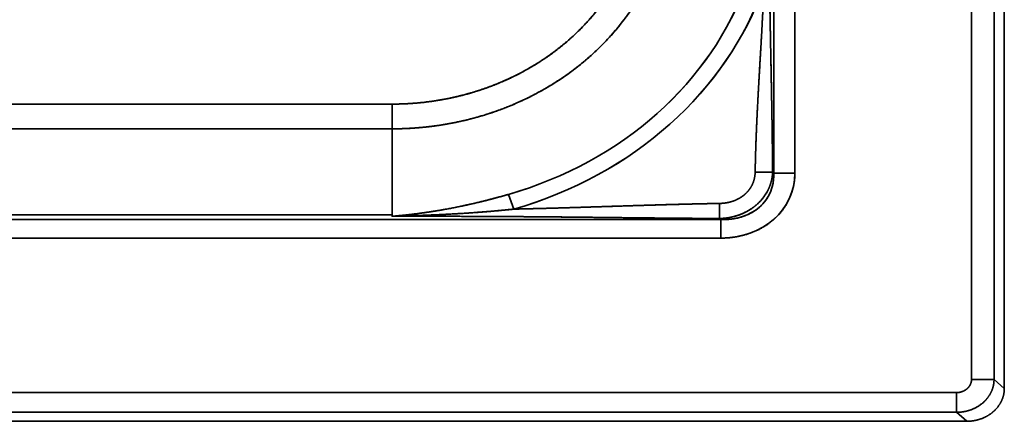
# Model space of a CAD drawing. Extents: x -8 to 2003, y -38 to 1514.
# Tile 22 of 31: x 936 to 1197, y 69 to 176. Entities that reach past the tile are written whole.
import ezdxf

# ---------------------------------------------------------------- set-up
doc = ezdxf.new("R2010")
doc.units = 0
doc.layers.get('0').update_dxf_attribs({"lineweight": 13})

# ---------------------------------------------------------------- blocks, each defined once
blk = doc.blocks.new('BLOCK59')
at = {"color": 7, "lineweight": 35}
for p, q in [((1019.16, 20.49), (1019.16, 703.12)), ((1019.16, 703.12), (1019.16, 20.49)), ((1025.15, 20.49), (1025.15, 703.12)), ((1025.15, 20.49), (1025.15, 703.12)), ((1027.88, 703.12), (1027.88, 18.1)), ((966.56, 648.41), (966.56, 75.34)), ((966.56, 648.41), (966.56, 75.34)), ((972.2, 648.41), (972.2, 75.34)), ((972.2, 75.34), (972.2, 648.41)), ((865.09, 93.71), (425, 93.71)), ((865.09, 93.71), (425, 93.71)), ((865.09, 87.13), (425, 87.13)), ((865.09, 87.13), (425, 87.13)), ((425, 64.3), (865.09, 64.3)), ((865.09, 64.3), (425, 64.3)), ((952.47, 63.01), (425, 63.01)), ((952.47, 63.01), (425, 63.01)), ((952.47, 58.07), (-102.47, 58.07)), ((-102.47, 58.07), (952.47, 58.07)), ((-165.16, 16.99), (1015.16, 16.99)), ((1015.16, 16.99), (-165.16, 16.99)), ((425, 11.74), (1015.16, 11.74)), ((425, 11.74), (1015.16, 11.74)), ((1017.88, 9.35), (425, 9.35))]:
    blk.add_line(p, q, dxfattribs=at)
at = {"color": 7, "lineweight": 35, "ltscale": 0.164446}
blk.add_line((865.09, 87.13), (865.09, 93.71), dxfattribs=at)
blk.add_line((865.09, 87.13), (865.09, 93.71), dxfattribs=at)
at = {"color": 7, "lineweight": 35, "ltscale": 0.101625}
blk.add_line((865.09, 87.13), (865.09, 83.06), dxfattribs=at)
blk.add_line((865.09, 87.13), (865.09, 83.06), dxfattribs=at)
at = {"color": 7, "lineweight": 35, "ltscale": 0.469143}
blk.add_line((865.09, 64.3), (865.09, 83.06), dxfattribs=at)
blk.add_line((865.09, 64.3), (865.09, 83.06), dxfattribs=at)
at = {"color": 7, "lineweight": 35, "ltscale": 0.115957}
blk.add_line((966.27, 75.6), (961.63, 75.6), dxfattribs=at)
blk.add_line((966.27, 75.6), (961.63, 75.6), dxfattribs=at)
at = {"color": 7, "lineweight": 35, "ltscale": 0.009725}
blk.add_line((966.27, 75.6), (966.56, 75.34), dxfattribs=at)
blk.add_line((966.27, 75.6), (966.56, 75.34), dxfattribs=at)
at = {"color": 7, "lineweight": 35, "ltscale": 0.140954}
blk.add_line((966.56, 75.34), (972.2, 75.34), dxfattribs=at)
blk.add_line((966.56, 75.34), (972.2, 75.34), dxfattribs=at)
at = {"color": 7, "lineweight": 35, "ltscale": 0.104308}
blk.add_line((897.48, 65.78), (896.01, 69.69), dxfattribs=at)
blk.add_line((897.48, 65.78), (896.01, 69.69), dxfattribs=at)
at = {"color": 7, "lineweight": 35, "ltscale": 0.100343}
blk.add_line((952.16, 63.27), (952.16, 67.29), dxfattribs=at)
blk.add_line((952.16, 63.27), (952.16, 67.29), dxfattribs=at)
at = {"color": 7, "lineweight": 35, "ltscale": 0.010477}
for p, q in [((865.09, 64.3), (865.09, 63.88)), ((865.09, 63.88), (865.09, 64.3))]:
    blk.add_line(p, q, dxfattribs=at)
at = {"color": 7, "lineweight": 35, "ltscale": 0.010159}
blk.add_line((952.16, 63.27), (952.47, 63.01), dxfattribs=at)
blk.add_line((952.16, 63.27), (952.47, 63.01), dxfattribs=at)
at = {"color": 7, "lineweight": 35, "ltscale": 0.123335}
blk.add_line((952.47, 63.01), (952.47, 58.07), dxfattribs=at)
blk.add_line((952.47, 63.01), (952.47, 58.07), dxfattribs=at)
at = {"color": 7, "lineweight": 35, "ltscale": 0.149949}
blk.add_line((1025.15, 20.49), (1019.16, 20.49), dxfattribs=at)
blk.add_line((1025.15, 20.49), (1019.16, 20.49), dxfattribs=at)
at = {"color": 7, "lineweight": 35, "ltscale": 0.090604}
for p, q in [((1025.15, 20.49), (1027.88, 18.1)), ((1025.15, 20.49), (1027.88, 18.1)), ((1015.16, 11.74), (1017.88, 9.35)), ((1015.16, 11.74), (1017.88, 9.35))]:
    blk.add_line(p, q, dxfattribs=at)
at = {"color": 7, "lineweight": 35, "ltscale": 0.131205}
blk.add_line((1015.16, 11.74), (1015.16, 16.99), dxfattribs=at)
blk.add_line((1015.16, 11.74), (1015.16, 16.99), dxfattribs=at)
at = {"color": 7, "lineweight": 35}
for centre, major_axis, ratio, start_param, end_param in [((865.18, 151.71), (98.7, 0.27), 0.875004, 5.027618, 5.980741), ((865.18, 151.72), (98.71, 0.27), 0.874999, 5.027696, 5.980803), ((865.18, 151.72), (103.41, 0.26), 0.874995, 5.027865, 5.980936), ((865.18, 151.72), (103.4, 0.27), 0.875003, 5.027777, 5.980868), ((949.85, 77.63), (15.45, -8.14), 0.787192, 5.26259, 6.716135), ((949.85, 77.63), (21.32, -8), 0.836851, 5.1339, 6.587446)]:
    blk.add_ellipse(centre, major_axis=major_axis, ratio=ratio, start_param=start_param, end_param=end_param, dxfattribs=at)
for points, knots in [([(865.09, 87.13), (872.83, 87.13), (880.58, 88.02), (888.16, 89.79), (902.37, 94.95), (914.71, 103.19), (920.16, 107.9), (929.69, 118.6), (935.83, 131.24), (937.94, 137.97), (939, 144.88), (939, 151.8)], [0, 0, 0, 0, 0, 0, 62.303789, 62.303789, 62.303789, 121.930487, 121.930487, 121.930487, 182.555599, 182.555599, 182.555599, 182.555599, 182.555599, 182.555599]), ([(939, 151.8), (939, 146.11), (938.28, 140.42), (936.85, 134.84), (932.75, 124.37), (926.32, 115), (922.69, 110.77), (913.73, 102.26), (902.99, 95.76), (896.7, 92.86), (886.63, 89.47), (876.13, 87.73), (872.46, 87.33), (868.78, 87.13), (865.09, 87.13)], [0, 0, 0, 0, 0, 0, 41.031847, 41.031847, 41.031847, 79.926665, 79.926665, 79.926665, 126.906742, 126.906742, 126.906742, 151.828365, 151.828365, 151.828365, 151.828365, 151.828365, 151.828365]), ([(931.48, 151.8), (931.48, 146.4), (930.76, 141.01), (929.33, 135.73), (924.94, 125.15), (917.89, 115.88), (913.59, 111.52), (903.65, 103.62), (891.94, 98.18), (885.59, 96.08), (877.6, 94.4), (869.48, 93.81), (868.01, 93.74), (866.55, 93.71), (865.09, 93.71)], [0, 0, 0, 0, 0, 0, 41.245034, 41.245034, 41.245034, 86.150775, 86.150775, 86.150775, 133.667207, 133.667207, 133.667207, 144.077195, 144.077195, 144.077195, 144.077195, 144.077195, 144.077195]), ([(931.48, 151.8), (931.48, 146.87), (930.88, 141.94), (929.69, 137.09), (925.95, 127.18), (919.88, 118.32), (916.08, 114.02), (906.96, 105.84), (896.02, 99.88), (889.83, 97.41), (881.11, 95.03), (872.15, 93.98), (869.8, 93.8), (867.44, 93.71), (865.09, 93.71)], [0, 0, 0, 0, 0, 0, 36.251632, 36.251632, 36.251632, 76.847635, 76.847635, 76.847635, 122.681507, 122.681507, 122.681507, 138.868369, 138.868369, 138.868369, 138.868369, 138.868369, 138.868369]), ([(966.27, 75.6), (966.26, 76.96), (966.25, 78.34), (966.24, 79.74), (966.18, 85.44), (966.09, 91.26), (966.01, 95.67), (965.83, 104.7), (965.65, 113.83), (965.56, 118.53), (965.44, 126.72), (965.36, 134.95), (965.34, 138.51), (965.33, 142.48), (965.33, 146.45), (965.33, 146.84), (965.33, 148.09), (965.33, 149.32), (965.33, 150.1), (965.33, 150.94), (965.33, 151.8)], [0, 0, 0, 0, 0, 0, 10.225644, 10.225644, 10.225644, 41.976189, 41.976189, 41.976189, 74.458233, 74.458233, 74.458233, 99.17061, 99.17061, 99.17061, 101.92648, 101.92648, 101.92648, 107.835588, 107.835588, 107.835588, 107.835588, 107.835588, 107.835588]), ([(966.27, 75.6), (966.27, 76.23), (966.26, 76.87), (966.26, 77.51), (966.25, 78.78), (966.24, 80.07), (966.23, 80.73), (966.19, 84.25), (966.14, 87.81), (966.1, 90.64), (965.99, 96.62), (965.88, 102.65), (965.82, 105.56), (965.69, 111.72), (965.58, 117.92), (965.53, 121.04), (965.43, 127.9), (965.36, 134.8), (965.34, 138.52), (965.33, 142.49), (965.33, 146.47), (965.33, 146.67), (965.33, 147.84), (965.33, 149), (965.33, 149.86), (965.33, 150.82), (965.33, 151.8)], [0, 0, 0, 0, 0, 0, 4.752978, 4.752978, 4.752978, 9.476484, 9.476484, 9.476484, 30.623446, 30.623446, 30.623446, 52.315259, 52.315259, 52.315259, 74.074398, 74.074398, 74.074398, 100.230515, 100.230515, 100.230515, 101.607942, 101.607942, 101.607942, 108.351841, 108.351841, 108.351841, 108.351841, 108.351841, 108.351841]), ([(963.97, 125.03), (963.87, 122.56), (963.76, 120.09), (963.64, 117.62), (963.35, 112.16), (963.03, 106.72), (962.85, 103.77), (962.54, 98.31), (962.25, 92.89), (962.13, 90.48), (961.97, 86.97), (961.84, 83.49), (961.81, 82.44), (961.74, 80.43), (961.69, 78.44), (961.67, 77.49), (961.65, 76.54), (961.63, 75.6)], [0, 0, 0, 0, 0, 0, 17.116274, 17.116274, 17.116274, 37.979187, 37.979187, 37.979187, 55.524568, 55.524568, 55.524568, 63.10349, 63.10349, 63.10349, 70.111799, 70.111799, 70.111799, 70.111799, 70.111799, 70.111799]), ([(961.63, 75.6), (961.65, 76.5), (961.67, 77.41), (961.69, 78.32), (961.74, 80.18), (961.79, 82.05), (961.82, 82.93), (961.93, 85.79), (962.05, 88.68), (962.14, 90.6), (962.38, 95.51), (962.66, 100.47), (962.83, 103.42), (963.19, 109.53), (963.54, 115.67), (963.7, 118.79), (963.84, 121.91), (963.97, 125.03)], [0, 0, 0, 0, 0, 0, 6.771077, 6.771077, 6.771077, 13.737824, 13.737824, 13.737824, 27.685463, 27.685463, 27.685463, 49.049857, 49.049857, 49.049857, 70.856989, 70.856989, 70.856989, 70.856989, 70.856989, 70.856989]), ([(952.16, 63.27), (953.43, 63.31), (954.73, 63.46), (956.05, 63.74), (958.52, 64.56), (960.78, 65.89), (961.79, 66.64), (963.73, 68.47), (965.1, 70.67), (965.65, 71.92), (966.06, 73.43), (966.23, 74.91), (966.25, 75.14), (966.26, 75.37), (966.27, 75.6)], [0, 0, 0, 0, 0, 0, 9.328641, 9.328641, 9.328641, 17.897634, 17.897634, 17.897634, 27.652245, 27.652245, 27.652245, 29.461219, 29.461219, 29.461219, 29.461219, 29.461219, 29.461219]), ([(961.63, 75.6), (961.62, 74.94), (961.54, 74.27), (961.39, 73.6), (960.9, 72.16), (960.06, 70.85), (959.5, 70.21), (958.18, 69.01), (956.58, 68.16), (955.7, 67.83), (954.45, 67.5), (953.2, 67.34), (952.85, 67.31), (952.5, 67.3), (952.16, 67.29)], [0, 0, 0, 0, 0, 0, 5.088031, 5.088031, 5.088031, 10.980282, 10.980282, 10.980282, 17.380041, 17.380041, 17.380041, 19.843365, 19.843365, 19.843365, 19.843365, 19.843365, 19.843365]), ([(952.16, 63.27), (953.19, 63.3), (954.24, 63.41), (955.29, 63.59), (957.32, 64.13), (959.25, 65.01), (960.15, 65.51), (961.79, 66.64), (963.2, 68.03), (963.81, 68.75), (965, 70.49), (965.78, 72.39), (966.08, 73.47), (966.23, 74.55), (966.27, 75.6)], [0, 0, 0, 0, 0, 0, 6.981127, 6.981127, 6.981127, 13.541617, 13.541617, 13.541617, 19.693543, 19.693543, 19.693543, 27.302421, 27.302421, 27.302421, 27.302421, 27.302421, 27.302421]), ([(952.16, 67.29), (952.99, 67.31), (953.85, 67.39), (954.71, 67.55), (956.41, 68.06), (957.97, 68.92), (958.69, 69.45), (959.89, 70.58), (960.74, 71.93), (961.05, 72.59), (961.39, 73.6), (961.56, 74.61), (961.6, 74.94), (961.63, 75.27), (961.63, 75.6)], [0, 0, 0, 0, 0, 0, 6.856643, 6.856643, 6.856643, 13.785941, 13.785941, 13.785941, 19.744828, 19.744828, 19.744828, 22.682466, 22.682466, 22.682466, 22.682466, 22.682466, 22.682466]), ([(966.56, 75.34), (966.61, 74.21), (966.54, 73.09), (966.33, 71.97), (965.64, 69.86), (964.44, 67.98), (963.74, 67.14), (961.91, 65.42), (959.65, 64.2), (958.29, 63.68), (956.3, 63.2), (954.25, 63.02), (953.66, 62.99), (953.06, 62.99), (952.47, 63.01)], [0, 0, 0, 0, 0, 0, 8.287439, 8.287439, 8.287439, 16.193577, 16.193577, 16.193577, 26.239295, 26.239295, 26.239295, 30.332428, 30.332428, 30.332428, 30.332428, 30.332428, 30.332428]), ([(952.47, 58.07), (954.55, 58.07), (956.64, 58.29), (958.71, 58.74), (962.31, 59.98), (965.47, 62), (966.78, 63.06), (969.06, 65.41), (970.69, 68.19), (971.31, 69.65), (971.89, 71.68), (972.14, 73.74), (972.18, 74.28), (972.2, 74.81), (972.2, 75.34)], [0, 0, 0, 0, 0, 0, 14.397162, 14.397162, 14.397162, 26.097921, 26.097921, 26.097921, 37.497379, 37.497379, 37.497379, 41.427449, 41.427449, 41.427449, 41.427449, 41.427449, 41.427449]), ([(896.01, 69.69), (893.58, 68.99), (891.13, 68.32), (888.67, 67.7), (883.74, 66.56), (878.78, 65.61), (876.3, 65.19), (873.5, 64.78), (870.69, 64.44), (870.38, 64.4), (869.75, 64.33), (869.13, 64.26), (868.82, 64.22), (868.2, 64.16), (867.58, 64.1), (867.26, 64.07), (866.64, 64.01), (866.02, 63.95), (865.71, 63.93), (865.4, 63.9), (865.09, 63.88)], [0, 0, 0, 0, 0, 0, 18.024935, 18.024935, 18.024935, 36.007291, 36.007291, 36.007291, 38.250845, 38.250845, 38.250845, 40.494399, 40.494399, 40.494399, 42.720119, 42.720119, 42.720119, 44.952712, 44.952712, 44.952712, 44.952712, 44.952712, 44.952712]), ([(896.01, 69.69), (891.75, 68.46), (887.46, 67.35), (883.14, 66.39), (876.94, 65.23), (870.7, 64.42), (868.83, 64.21), (866.96, 64.03), (865.09, 63.88)], [0, 0, 0, 0, 0, 0, 30.582803, 30.582803, 30.582803, 43.618276, 43.618276, 43.618276, 43.618276, 43.618276, 43.618276]), ([(897.48, 65.78), (894.92, 65.51), (892.34, 65.26), (889.77, 65.05), (884.6, 64.67), (879.42, 64.38), (876.82, 64.26), (873.9, 64.14), (870.97, 64.04), (870.64, 64.03), (869.99, 64.01), (869.34, 63.99), (869.01, 63.98), (868.36, 63.96), (867.72, 63.94), (867.37, 63.93), (866.73, 63.92), (866.08, 63.9), (865.75, 63.89), (865.42, 63.89), (865.09, 63.88), (865.09, 63.88), (865.09, 63.88), (865.09, 63.88)], [0, 0, 0, 0, 0, 0, 18.208984, 18.208984, 18.208984, 36.473917, 36.473917, 36.473917, 38.760656, 38.760656, 38.760656, 41.030779, 41.030779, 41.030779, 43.290586, 43.290586, 43.290586, 45.57801, 45.57801, 45.57801, 45.592264, 45.592264, 45.592264, 45.592264, 45.592264, 45.592264]), ([(865.09, 63.88), (867.04, 63.92), (869, 63.97), (870.96, 64.03), (877.46, 64.27), (883.93, 64.61), (888.48, 64.92), (892.99, 65.3), (897.48, 65.78)], [0, 0, 0, 0, 0, 0, 13.596757, 13.596757, 13.596757, 45.192071, 45.192071, 45.192071, 45.192071, 45.192071, 45.192071]), ([(952.16, 67.29), (950.75, 67.27), (949.34, 67.24), (947.89, 67.21), (944.69, 67.14), (941.46, 67.06), (939.69, 67.01), (930.34, 66.75), (920.82, 66.43), (913.11, 66.17), (905.31, 65.94), (897.48, 65.78)], [0, 0, 0, 0, 0, 0, 10.445516, 10.445516, 10.445516, 23.31614, 23.31614, 23.31614, 77.410195, 77.410195, 77.410195, 77.410195, 77.410195, 77.410195]), ([(897.48, 65.78), (900.92, 65.85), (904.35, 65.94), (907.74, 66.03), (914.51, 66.22), (921.23, 66.44), (924.65, 66.55), (930.12, 66.73), (935.55, 66.89), (937.72, 66.95), (940.93, 67.04), (944.12, 67.12), (945.11, 67.15), (947.17, 67.19), (949.21, 67.24), (950.2, 67.25), (951.18, 67.27), (952.16, 67.29)], [0, 0, 0, 0, 0, 0, 24.007584, 24.007584, 24.007584, 47.537142, 47.537142, 47.537142, 63.04541, 63.04541, 63.04541, 70.820885, 70.820885, 70.820885, 78.169698, 78.169698, 78.169698, 78.169698, 78.169698, 78.169698]), ([(865.09, 63.88), (872.36, 63.88), (879.62, 63.88), (886.82, 63.86), (897.61, 63.8), (908.35, 63.7), (911.86, 63.67), (918.89, 63.59), (925.87, 63.51), (929.25, 63.48), (934.37, 63.42), (939.45, 63.37), (941.11, 63.36), (944.33, 63.33), (947.52, 63.3), (949.11, 63.29), (950.63, 63.28), (952.16, 63.27)], [0, 0, 0, 0, 0, 0, 50.282662, 50.282662, 50.282662, 75.182785, 75.182785, 75.182785, 99.816954, 99.816954, 99.816954, 111.899108, 111.899108, 111.899108, 123.323705, 123.323705, 123.323705, 123.323705, 123.323705, 123.323705]), ([(865.09, 63.88), (872.36, 63.88), (879.62, 63.88), (886.82, 63.86), (897.59, 63.8), (908.31, 63.7), (911.9, 63.67), (918.92, 63.59), (925.89, 63.51), (929.23, 63.48), (934.37, 63.42), (939.45, 63.37), (941.1, 63.36), (943.53, 63.34), (945.93, 63.32), (946.8, 63.31), (948.34, 63.3), (949.86, 63.29), (950.63, 63.28), (951.4, 63.28), (952.16, 63.27)], [0, 0, 0, 0, 0, 0, 50.285589, 50.285589, 50.285589, 75.043764, 75.043764, 75.043764, 99.756506, 99.756506, 99.756506, 111.857541, 111.857541, 111.857541, 117.433043, 117.433043, 117.433043, 123.173499, 123.173499, 123.173499, 123.173499, 123.173499, 123.173499]), ([(1019.16, 20.49), (1019.16, 19.94), (1019.03, 19.38), (1018.78, 18.86), (1018.06, 17.93), (1017, 17.31), (1016.41, 17.1), (1015.78, 16.99), (1015.16, 16.99)], [0, 0, 0, 0, 0, 0, 6.417483, 6.417483, 6.417483, 12.936144, 12.936144, 12.936144, 12.936144, 12.936144, 12.936144]), ([(1025.15, 20.49), (1025.15, 19.76), (1025.07, 19.03), (1024.89, 18.31), (1024.34, 16.82), (1023.43, 15.48), (1022.85, 14.82), (1021.52, 13.62), (1019.94, 12.74), (1019.08, 12.38), (1017.78, 11.99), (1016.44, 11.8), (1016.01, 11.76), (1015.58, 11.74), (1015.16, 11.74)], [0, 0, 0, 0, 0, 0, 4.757181, 4.757181, 4.757181, 10.293323, 10.293323, 10.293323, 16.048041, 16.048041, 16.048041, 18.703456, 18.703456, 18.703456, 18.703456, 18.703456, 18.703456]), ([(1015.16, 11.74), (1016.41, 11.74), (1017.66, 11.91), (1018.88, 12.26), (1020.96, 13.18), (1022.66, 14.61), (1023.34, 15.33), (1024.32, 16.75), (1024.9, 18.34), (1025.07, 19.05), (1025.15, 19.77), (1025.15, 20.49)], [0, 0, 0, 0, 0, 0, 8.65171, 8.65171, 8.65171, 15.656349, 15.656349, 15.656349, 20.979748, 20.979748, 20.979748, 20.979748, 20.979748, 20.979748]), ([(1019.16, 20.49), (1019.16, 20.14), (1019.11, 19.8), (1019.01, 19.46), (1018.71, 18.8), (1018.25, 18.23), (1017.97, 17.97), (1017.34, 17.5), (1016.6, 17.19), (1016.2, 17.08), (1015.75, 17.01), (1015.29, 16.99), (1015.25, 16.99), (1015.2, 16.99), (1015.16, 16.99)], [0, 0, 0, 0, 0, 0, 2.553976, 2.553976, 2.553976, 5.239914, 5.239914, 5.239914, 8.080871, 8.080871, 8.080871, 8.387288, 8.387288, 8.387288, 8.387288, 8.387288, 8.387288]), ([(1027.88, 18.1), (1027.88, 17.1), (1027.72, 16.09), (1027.39, 15.12), (1026.5, 13.43), (1025.17, 12.03), (1024.48, 11.46), (1022.87, 10.39), (1021.02, 9.72), (1019.99, 9.48), (1018.94, 9.35), (1017.88, 9.35)], [0, 0, 0, 0, 0, 0, 7.42179, 7.42179, 7.42179, 13.722771, 13.722771, 13.722771, 20.983668, 20.983668, 20.983668, 20.983668, 20.983668, 20.983668])]:
    blk.add_open_spline(points, degree=5, knots=knots, dxfattribs=at)

msp = doc.modelspace()

# ---------------------------------------------------------------- block references
at = {"lineweight": 0}
msp.add_blockref('BLOCK59', (169.5, 59.89), dxfattribs=at)

doc.saveas('drawing.dxf')
